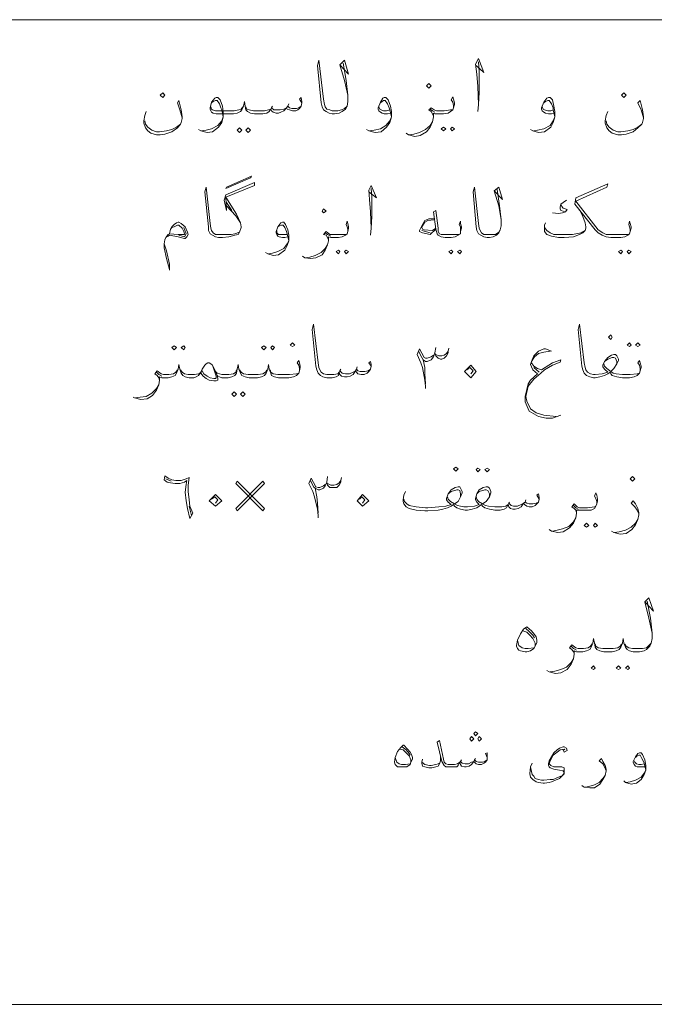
# Model space of a CAD drawing. Header units: inches. Extents: x 5.7 to 89.8, y 4 to 63.5.
# Tile 6 of 34: x 38.2 to 46.1, y 16.4 to 28.6. Entities that reach past the tile are written whole.
import ezdxf

# ---------------------------------------------------------------- set-up
doc = ezdxf.new("R2010")
doc.units = ezdxf.units.IN
doc.header["$MEASUREMENT"] = 0
doc.layers.add('PDF_textt', color=7, linetype='Continuous')

msp = doc.modelspace()

# ---------------------------------------------------------------- linework, layer by layer
at = {"layer": 'PDF_textt', "lineweight": 20}
for points in [[(74.423, 28.592), (19.323, 28.592)], [(42.236, 28.052), (42.275, 27.841), (42.294, 27.658), (42.294, 27.581), (42.284, 27.523), (42.265, 27.484), (42.226, 27.455), (42.188, 27.436), (42.13, 27.426), (42.111, 27.426), (42.101, 27.426), (42.063, 27.436), (42.024, 27.455), (41.995, 27.475), (41.976, 27.513), (41.966, 27.561), (41.918, 28.024), (41.937, 28.091), (41.995, 27.609), (42.005, 27.542), (42.015, 27.513), (42.034, 27.484), (42.072, 27.475), (42.101, 27.465), (42.111, 27.465), (42.169, 27.465), (42.217, 27.475), (42.255, 27.494), (42.284, 27.523)], [(42.197, 28.033), (42.303, 27.918), (42.255, 28.091), (42.197, 28.033), (42.255, 27.841), (42.294, 27.658)], [(43.883, 28.024), (43.979, 27.937), (43.912, 28.11), (43.873, 28.043), (43.893, 27.918), (43.902, 27.764), (43.912, 27.542), (43.902, 27.455)], [(43.912, 27.542), (43.921, 27.696), (43.921, 27.947), (43.912, 28.072)], [(40.242, 27.378), (40.213, 27.475), (40.185, 27.561), (40.204, 27.59), (40.233, 27.475), (40.242, 27.388), (40.242, 27.369), (40.233, 27.321), (40.223, 27.301), (40.185, 27.253), (40.117, 27.205), (40.03, 27.176), (39.973, 27.166), (39.925, 27.166), (39.857, 27.186), (39.819, 27.215), (39.79, 27.253), (39.77, 27.311), (39.77, 27.34), (39.78, 27.407), (39.799, 27.455)], [(41.726, 27.561), (41.697, 27.609), (41.716, 27.629), (41.726, 27.581), (41.726, 27.561), (41.716, 27.523), (41.697, 27.494), (41.677, 27.475), (41.649, 27.465), (41.61, 27.465), (41.571, 27.475), (41.543, 27.484), (41.533, 27.503), (41.504, 27.465), (41.466, 27.446), (41.437, 27.436), (41.408, 27.436), (41.369, 27.446), (41.35, 27.465), (41.34, 27.484), (41.321, 27.455), (41.292, 27.436), (41.244, 27.426), (41.196, 27.426), (41.138, 27.426), (41.09, 27.436), (41.051, 27.455), (41.032, 27.475), (41.022, 27.523), (41.013, 27.581), (41.003, 27.523), (40.984, 27.475), (40.965, 27.455), (40.926, 27.436), (40.878, 27.426), (40.82, 27.426), (40.666, 27.426), (40.628, 27.436), (40.608, 27.446), (40.599, 27.465), (40.589, 27.484), (40.589, 27.503), (40.608, 27.571), (40.647, 27.619), (40.666, 27.629), (40.685, 27.629), (40.714, 27.6), (40.743, 27.523), (40.753, 27.455), (40.753, 27.388), (40.734, 27.321), (40.695, 27.263), (40.618, 27.205), (40.551, 27.195), (40.474, 27.215), (40.445, 27.234)], [(40.608, 27.561), (40.628, 27.581), (40.657, 27.59), (40.676, 27.59), (40.705, 27.552), (40.724, 27.503), (40.734, 27.475), (40.753, 27.388), (40.734, 27.34), (40.685, 27.282), (40.608, 27.243), (40.541, 27.224), (40.483, 27.215)], [(41.562, 27.552), (41.552, 27.523)], [(42.824, 27.436), (42.785, 27.426), (42.746, 27.426), (42.718, 27.436), (42.698, 27.446), (42.679, 27.465), (42.669, 27.484), (42.669, 27.503), (42.698, 27.571), (42.727, 27.619), (42.746, 27.629), (42.766, 27.629), (42.795, 27.6), (42.824, 27.523), (42.833, 27.455), (42.833, 27.388), (42.814, 27.321), (42.775, 27.263), (42.708, 27.205), (42.631, 27.195), (42.554, 27.215), (42.525, 27.234)], [(42.698, 27.561), (42.718, 27.581), (42.737, 27.59), (42.756, 27.59), (42.785, 27.552), (42.804, 27.503), (42.814, 27.475), (42.833, 27.388), (42.814, 27.34), (42.766, 27.282), (42.698, 27.243), (42.621, 27.224), (42.563, 27.215)], [(43.604, 27.503), (43.604, 27.532), (43.594, 27.571), (43.575, 27.6), (43.594, 27.638), (43.604, 27.609), (43.613, 27.561), (43.613, 27.542), (43.604, 27.503), (43.594, 27.475), (43.565, 27.455), (43.536, 27.436), (43.478, 27.426), (43.401, 27.426), (43.373, 27.426), (43.353, 27.436), (43.353, 27.388), (43.344, 27.33), (43.315, 27.263), (43.267, 27.205), (43.19, 27.157), (43.122, 27.147), (43.045, 27.166), (43.016, 27.186)], [(44.846, 27.436), (44.817, 27.426), (44.779, 27.426), (44.74, 27.436), (44.721, 27.446), (44.702, 27.465), (44.692, 27.484), (44.692, 27.503), (44.721, 27.571), (44.759, 27.619), (44.779, 27.629), (44.798, 27.629), (44.827, 27.6), (44.846, 27.523), (44.856, 27.455), (44.856, 27.388), (44.836, 27.321), (44.808, 27.263), (44.731, 27.205), (44.653, 27.195), (44.586, 27.215), (44.557, 27.234)], [(44.721, 27.561), (44.74, 27.581), (44.769, 27.59), (44.788, 27.59), (44.817, 27.552), (44.836, 27.503), (44.836, 27.475), (44.856, 27.388), (44.836, 27.34), (44.798, 27.282), (44.721, 27.243), (44.644, 27.224), (44.596, 27.215)], [(45.954, 27.378), (45.925, 27.475), (45.886, 27.561), (45.915, 27.59), (45.944, 27.475), (45.954, 27.388), (45.954, 27.369), (45.944, 27.321), (45.934, 27.301), (45.886, 27.253), (45.828, 27.205), (45.742, 27.176), (45.684, 27.166), (45.636, 27.166), (45.568, 27.186), (45.53, 27.215), (45.501, 27.253), (45.482, 27.311), (45.482, 27.34), (45.491, 27.407), (45.511, 27.455)], [(40.994, 27.513), (40.974, 27.484), (40.945, 27.475), (40.888, 27.465), (40.82, 27.465), (40.657, 27.465), (40.618, 27.475), (40.608, 27.484), (40.599, 27.513)], [(41.032, 27.513), (41.042, 27.484), (41.071, 27.475), (41.128, 27.465), (41.196, 27.465), (41.263, 27.465), (41.311, 27.475), (41.34, 27.484), (41.35, 27.503), (41.379, 27.475), (41.417, 27.475), (41.456, 27.475), (41.504, 27.484), (41.533, 27.503), (41.552, 27.523), (41.571, 27.503), (41.6, 27.494), (41.658, 27.494), (41.687, 27.503), (41.716, 27.523)], [(41.36, 27.523), (41.35, 27.503)], [(42.814, 27.475), (42.775, 27.465), (42.737, 27.465), (42.708, 27.475), (42.689, 27.484), (42.679, 27.513)], [(43.353, 27.398), (43.344, 27.426), (43.324, 27.455), (43.295, 27.475), (43.324, 27.503), (43.363, 27.475), (43.392, 27.465), (43.401, 27.465), (43.488, 27.465), (43.565, 27.475), (43.594, 27.475)], [(43.373, 27.446), (43.344, 27.465), (43.315, 27.484)], [(44.836, 27.475), (44.808, 27.465), (44.769, 27.465), (44.731, 27.475), (44.711, 27.484), (44.702, 27.513)], [(39.78, 27.34), (39.79, 27.301), (39.819, 27.263), (39.867, 27.224), (39.925, 27.205), (39.963, 27.205), (40.05, 27.215), (40.117, 27.234), (40.175, 27.263), (40.223, 27.301)], [(43.055, 27.166), (43.112, 27.176), (43.18, 27.195), (43.257, 27.234), (43.315, 27.282), (43.344, 27.33)], [(45.491, 27.34), (45.501, 27.301), (45.53, 27.263), (45.578, 27.224), (45.636, 27.205), (45.674, 27.205), (45.761, 27.215), (45.828, 27.234), (45.886, 27.263), (45.934, 27.301)], [(40.955, 25.963), (40.897, 25.943), (40.849, 25.934), (40.753, 25.934), (40.705, 25.934), (40.695, 25.934), (40.657, 25.934), (40.628, 25.953), (40.608, 25.982), (40.599, 26.011), (40.589, 26.068), (40.541, 26.521), (40.522, 26.463), (40.57, 26.03), (40.57, 25.982), (40.589, 25.943), (40.618, 25.924), (40.657, 25.905), (40.695, 25.895), (40.705, 25.895), (40.743, 25.895), (40.82, 25.905), (40.897, 25.924), (40.936, 25.934), (40.955, 25.963), (40.974, 26.02), (40.974, 26.03), (40.965, 26.078), (40.917, 26.184), (40.782, 26.396), (41.138, 26.54), (41.138, 26.579), (40.782, 26.425), (40.762, 26.357), (40.791, 26.232), (40.782, 26.396)], [(42.554, 26.463), (42.65, 26.386), (42.583, 26.54), (42.554, 26.483), (42.563, 26.367), (42.573, 26.213), (42.583, 26.011), (42.573, 25.924)], [(42.583, 26.011), (42.592, 26.155), (42.592, 26.396), (42.583, 26.502)], [(44.143, 26.492), (44.172, 26.29), (44.191, 26.117), (44.191, 26.04), (44.182, 25.991), (44.162, 25.953), (44.133, 25.924), (44.095, 25.905), (44.047, 25.895), (44.027, 25.895), (44.018, 25.895), (43.979, 25.905), (43.941, 25.924), (43.912, 25.943), (43.893, 25.982), (43.883, 26.03), (43.844, 26.463), (43.864, 26.521), (43.912, 26.068), (43.921, 26.011), (43.931, 25.982), (43.95, 25.953), (43.979, 25.934), (44.018, 25.934), (44.027, 25.934), (44.076, 25.934), (44.124, 25.934), (44.162, 25.963), (44.182, 25.991)], [(44.104, 26.473), (44.21, 26.367), (44.162, 26.521), (44.104, 26.473), (44.162, 26.29), (44.191, 26.117)], [(45.79, 25.972), (45.79, 26.001), (45.78, 26.03), (45.771, 26.059), (45.78, 26.097), (45.79, 26.068), (45.8, 26.03), (45.8, 26.011), (45.79, 25.972), (45.78, 25.943), (45.761, 25.924), (45.723, 25.905), (45.674, 25.895), (45.597, 25.895), (45.549, 25.895), (45.491, 25.905), (45.443, 25.924), (45.395, 25.953), (45.357, 25.991), (45.106, 26.309), (45.116, 26.386), (45.511, 26.56), (45.501, 26.521), (45.116, 26.348), (45.395, 25.991), (45.453, 25.953), (45.491, 25.934), (45.549, 25.934), (45.597, 25.934), (45.684, 25.934), (45.761, 25.934), (45.78, 25.943)], [(40.791, 26.328), (40.859, 26.232)], [(45, 26.357), (44.962, 26.328), (44.933, 26.309), (44.923, 26.271), (44.923, 26.251), (44.933, 26.232), (44.991, 26.213), (44.952, 26.203), (44.904, 26.194), (44.827, 26.203)], [(40.791, 26.29), (40.907, 26.165), (40.965, 26.078)], [(43.69, 25.972), (43.69, 26.001), (43.69, 26.03), (43.671, 26.059), (43.69, 26.097), (43.69, 26.068), (43.7, 26.03), (43.7, 26.011), (43.69, 25.972), (43.69, 25.943), (43.661, 25.924), (43.623, 25.905), (43.575, 25.895), (43.498, 25.895), (43.45, 25.905), (43.411, 25.924), (43.401, 25.943), (43.382, 26.001), (43.353, 26.213), (43.382, 26.232), (43.411, 26.011), (43.411, 25.972), (43.43, 25.943), (43.45, 25.934), (43.498, 25.934), (43.584, 25.934), (43.661, 25.934), (43.69, 25.943)], [(45.164, 26.242), (45.202, 26.155), (45.231, 26.078), (45.241, 26.03), (45.241, 26.011), (45.231, 25.982), (45.202, 25.953), (45.164, 25.934), (45.087, 25.905), (44.971, 25.895), (44.904, 25.895), (44.817, 25.914), (44.759, 25.934), (44.731, 25.972), (44.731, 26.001), (44.731, 26.011), (44.731, 26.049), (44.74, 26.078)], [(44.933, 26.309), (44.942, 26.28), (44.962, 26.261), (45.01, 26.242), (44.991, 26.213)], [(40.088, 25.943), (40.098, 26.001), (40.117, 26.03), (40.146, 26.059), (40.175, 26.078), (40.194, 26.088), (40.204, 26.088), (40.233, 26.068), (40.281, 26.03), (40.31, 25.963), (40.319, 25.934), (40.3, 25.905), (40.281, 25.885), (40.271, 25.885), (40.194, 25.905), (40.088, 25.924), (40.069, 25.914), (40.04, 25.895)], [(41.552, 25.905), (41.514, 25.895), (41.485, 25.895), (41.446, 25.905), (41.427, 25.914), (41.417, 25.934), (41.408, 25.953), (41.408, 25.972), (41.427, 26.03), (41.466, 26.078), (41.485, 26.088), (41.504, 26.088), (41.523, 26.059), (41.552, 25.991), (41.562, 25.924), (41.562, 25.857), (41.543, 25.799), (41.514, 25.741), (41.437, 25.683), (41.369, 25.674), (41.302, 25.693), (41.273, 25.712)], [(42.294, 25.972), (42.294, 26.001), (42.284, 26.03), (42.275, 26.059), (42.284, 26.097), (42.294, 26.068), (42.303, 26.03), (42.303, 26.011), (42.294, 25.972), (42.284, 25.943), (42.265, 25.924), (42.226, 25.905), (42.178, 25.895), (42.101, 25.895), (42.082, 25.895), (42.053, 25.905), (42.053, 25.857), (42.043, 25.808), (42.015, 25.741), (41.976, 25.683), (41.899, 25.645), (41.832, 25.635), (41.764, 25.645), (41.735, 25.664)], [(43.363, 26.126), (43.295, 26.126), (43.267, 26.117), (43.247, 26.107), (43.209, 26.04), (43.18, 25.982), (43.18, 25.972), (43.218, 25.953), (43.315, 25.934), (43.382, 26.001)], [(43.363, 26.117), (43.286, 26.107), (43.247, 26.088), (43.209, 26.03), (43.209, 26.02), (43.218, 26.001), (43.238, 25.991), (43.344, 25.982), (43.382, 26.011)], [(40.098, 26.001), (40.117, 26.02), (40.146, 26.03), (40.185, 26.049), (40.204, 26.049), (40.242, 26.011), (40.262, 25.972), (40.271, 25.943), (40.271, 25.934), (40.242, 25.934), (40.194, 25.934), (40.088, 25.943), (40.069, 25.934), (40.04, 25.895), (40.03, 25.866), (40.021, 25.818), (40.021, 25.77), (40.05, 25.635), (40.088, 25.5), (40.088, 25.491), (40.088, 25.51), (40.088, 25.568), (40.05, 25.731), (40.021, 25.818)], [(40.262, 26.02), (40.291, 25.943), (40.271, 25.905), (40.204, 25.924)], [(41.427, 26.03), (41.446, 26.04), (41.475, 26.049), (41.494, 26.049), (41.514, 26.02), (41.533, 25.972), (41.543, 25.943), (41.562, 25.857), (41.543, 25.818), (41.504, 25.76), (41.427, 25.722), (41.36, 25.702), (41.311, 25.693)], [(41.543, 25.934), (41.514, 25.934), (41.475, 25.934), (41.437, 25.934), (41.417, 25.953), (41.417, 25.982)], [(42.053, 25.866), (42.043, 25.895), (42.024, 25.924), (41.995, 25.934), (42.024, 25.972), (42.072, 25.934), (42.092, 25.934), (42.101, 25.934), (42.178, 25.934), (42.265, 25.934), (42.284, 25.943)], [(42.082, 25.914), (42.043, 25.934), (42.015, 25.953)], [(43.315, 25.953), (43.209, 25.982)], [(45.231, 25.982), (45.183, 25.953), (45.077, 25.934), (44.962, 25.934), (44.913, 25.934), (44.846, 25.934), (44.798, 25.953), (44.759, 25.982), (44.731, 26.02), (44.731, 26.04)], [(41.774, 25.645), (41.822, 25.654), (41.889, 25.674), (41.966, 25.712), (42.015, 25.76), (42.043, 25.808)], [(42.583, 24.306), (42.554, 24.344), (42.573, 24.364), (42.583, 24.325), (42.583, 24.306), (42.573, 24.267), (42.554, 24.239), (42.535, 24.219), (42.496, 24.2), (42.458, 24.2), (42.419, 24.21), (42.4, 24.229), (42.39, 24.248), (42.361, 24.2), (42.323, 24.181), (42.284, 24.171), (42.255, 24.171), (42.217, 24.181), (42.197, 24.2), (42.188, 24.229), (42.178, 24.19), (42.149, 24.171), (42.101, 24.161), (42.043, 24.161), (42.034, 24.161), (41.986, 24.171), (41.957, 24.19), (41.928, 24.219), (41.909, 24.258), (41.899, 24.306), (41.851, 24.759), (41.87, 24.826), (41.928, 24.344), (41.937, 24.287), (41.947, 24.258), (41.966, 24.229), (41.995, 24.21), (42.034, 24.2), (42.043, 24.2), (42.12, 24.2), (42.169, 24.21), (42.188, 24.229), (42.197, 24.248), (42.226, 24.219), (42.265, 24.21), (42.313, 24.21), (42.361, 24.229), (42.39, 24.248), (42.4, 24.267), (42.419, 24.248), (42.448, 24.239), (42.506, 24.239), (42.544, 24.248), (42.573, 24.267)], [(45.915, 24.248), (45.915, 24.277), (45.906, 24.316), (45.886, 24.344), (45.906, 24.373), (45.915, 24.344), (45.925, 24.306), (45.925, 24.287), (45.915, 24.248), (45.906, 24.219), (45.877, 24.19), (45.838, 24.171), (45.78, 24.161), (45.713, 24.161), (45.694, 24.161), (45.626, 24.171), (45.568, 24.19), (45.549, 24.21), (45.54, 24.229), (45.511, 24.21), (45.472, 24.19), (45.414, 24.171), (45.357, 24.161), (45.347, 24.161), (45.337, 24.161), (45.289, 24.171), (45.251, 24.19), (45.222, 24.219), (45.202, 24.258), (45.193, 24.306), (45.145, 24.759), (45.164, 24.826), (45.222, 24.344), (45.231, 24.287), (45.241, 24.258), (45.26, 24.229), (45.299, 24.21), (45.337, 24.2), (45.347, 24.2), (45.357, 24.2), (45.443, 24.21), (45.511, 24.229), (45.472, 24.267), (45.453, 24.296), (45.453, 24.316), (45.472, 24.364), (45.511, 24.412), (45.559, 24.441), (45.588, 24.45), (45.607, 24.45), (45.626, 24.431), (45.645, 24.393), (45.645, 24.373), (45.626, 24.335), (45.588, 24.277), (45.549, 24.239), (45.578, 24.219), (45.617, 24.21), (45.694, 24.2), (45.713, 24.2), (45.79, 24.2), (45.877, 24.21), (45.906, 24.219)], [(43.257, 24.027), (43.257, 24.056), (43.247, 24.133), (43.218, 24.287), (43.199, 24.344), (43.151, 24.45), (43.18, 24.518), (43.238, 24.412), (43.257, 24.402), (43.276, 24.402), (43.324, 24.422), (43.353, 24.441)], [(43.17, 24.489), (43.209, 24.412), (43.228, 24.383), (43.257, 24.364), (43.276, 24.364), (43.324, 24.383), (43.353, 24.422), (43.373, 24.47)], [(43.536, 24.479), (43.536, 24.47), (43.517, 24.431), (43.488, 24.402), (43.459, 24.393), (43.44, 24.393), (43.411, 24.402), (43.382, 24.431), (43.373, 24.47), (43.382, 24.537)], [(43.382, 24.45), (43.421, 24.431), (43.459, 24.431), (43.488, 24.441), (43.517, 24.46), (43.536, 24.489), (43.546, 24.527)], [(44.817, 24.489), (44.74, 24.518), (44.721, 24.518), (44.653, 24.489), (44.596, 24.431), (44.567, 24.364), (44.557, 24.325), (44.567, 24.296), (44.586, 24.258), (44.644, 24.21), (44.557, 24.133), (44.528, 24.084), (44.509, 24.017), (44.49, 23.93), (44.49, 23.863), (44.538, 23.747), (44.653, 23.68), (44.75, 23.661), (44.827, 23.661), (44.933, 23.699)], [(44.567, 24.364), (44.605, 24.422), (44.653, 24.46), (44.721, 24.479), (44.798, 24.489)], [(41.697, 24.248), (41.697, 24.277), (41.687, 24.316), (41.668, 24.344), (41.687, 24.373), (41.697, 24.344), (41.706, 24.306), (41.706, 24.287), (41.697, 24.248), (41.687, 24.219), (41.658, 24.19), (41.62, 24.171), (41.562, 24.161), (41.494, 24.161), (41.437, 24.161), (41.388, 24.171), (41.35, 24.19), (41.34, 24.219), (41.321, 24.267), (41.311, 24.325), (41.302, 24.267), (41.283, 24.219), (41.263, 24.19), (41.225, 24.171), (41.177, 24.161), (41.128, 24.161), (41.071, 24.161), (41.022, 24.171), (40.984, 24.19), (40.965, 24.219), (40.945, 24.267), (40.936, 24.325), (40.926, 24.267), (40.917, 24.219), (40.897, 24.19), (40.859, 24.171), (40.811, 24.161), (40.753, 24.161), (40.734, 24.161), (40.705, 24.171), (40.676, 24.19), (40.657, 24.239), (40.618, 24.316), (40.599, 24.335), (40.579, 24.344), (40.56, 24.344), (40.541, 24.335), (40.522, 24.316), (40.493, 24.267), (40.474, 24.219), (40.454, 24.2), (40.445, 24.19), (40.416, 24.171), (40.387, 24.161), (40.329, 24.161), (40.281, 24.171), (40.252, 24.19), (40.233, 24.219), (40.213, 24.267), (40.204, 24.325), (40.194, 24.267), (40.175, 24.219), (40.156, 24.19), (40.117, 24.171), (40.069, 24.161), (40.021, 24.161), (39.992, 24.161), (39.963, 24.171), (39.963, 24.133), (39.953, 24.075), (39.925, 24.007), (39.876, 23.94), (39.809, 23.901), (39.732, 23.892), (39.655, 23.911), (39.636, 23.921)], [(43.228, 24.383), (43.247, 24.287), (43.247, 24.21), (43.257, 24.084)], [(44.875, 23.68), (44.721, 23.699), (44.625, 23.728), (44.557, 23.776), (44.509, 23.873), (44.499, 23.93), (44.528, 24.056), (44.596, 24.142), (44.682, 24.219), (44.731, 24.258), (44.827, 24.316), (44.923, 24.354), (44.933, 24.383), (44.827, 24.344), (44.692, 24.258), (44.644, 24.277), (44.596, 24.306), (44.567, 24.344)], [(45.626, 24.335), (45.626, 24.364), (45.607, 24.402), (45.588, 24.412), (45.568, 24.412), (45.511, 24.393), (45.472, 24.364)], [(40.185, 24.258), (40.165, 24.229), (40.136, 24.21), (40.079, 24.2), (40.021, 24.2), (40.011, 24.2), (39.982, 24.21), (39.934, 24.248), (39.905, 24.21), (39.934, 24.19), (39.953, 24.161), (39.963, 24.133)], [(40.493, 24.267), (40.474, 24.229), (40.464, 24.219), (40.445, 24.21), (40.396, 24.2), (40.387, 24.2), (40.319, 24.2), (40.271, 24.21), (40.242, 24.229), (40.223, 24.258)], [(40.618, 24.316), (40.637, 24.267), (40.666, 24.181), (40.666, 24.161), (40.657, 24.152), (40.637, 24.152), (40.589, 24.161), (40.551, 24.181), (40.512, 24.21), (40.493, 24.248)], [(40.917, 24.258), (40.907, 24.229), (40.878, 24.21), (40.82, 24.2), (40.753, 24.2), (40.734, 24.2), (40.705, 24.21), (40.676, 24.219), (40.657, 24.239)], [(41.292, 24.258), (41.273, 24.229), (41.244, 24.21), (41.186, 24.2), (41.128, 24.2), (41.061, 24.2), (41.003, 24.21), (40.974, 24.229), (40.955, 24.258)], [(41.331, 24.258), (41.34, 24.229), (41.369, 24.21), (41.427, 24.2), (41.494, 24.2), (41.571, 24.2), (41.658, 24.21), (41.687, 24.219)], [(42.207, 24.267), (42.197, 24.248)], [(42.409, 24.296), (42.4, 24.267)], [(43.767, 24.258), (43.806, 24.287), (43.844, 24.248), (43.816, 24.21)], [(44.663, 24.229), (44.596, 24.287)], [(45.462, 24.335), (45.472, 24.306), (45.501, 24.277), (45.549, 24.239)], [(39.992, 24.181), (39.953, 24.2), (39.925, 24.229)], [(40.676, 24.19), (40.685, 24.152), (40.685, 24.133), (40.666, 24.123), (40.637, 24.123), (40.579, 24.133), (40.541, 24.152), (40.502, 24.181), (40.474, 24.219)], [(39.664, 23.911), (39.722, 23.921), (39.799, 23.93), (39.867, 23.969), (39.925, 24.027), (39.953, 24.075)], [(40.04, 22.909), (40.108, 22.881)], [(41.928, 22.428), (41.928, 22.457), (41.918, 22.534), (41.88, 22.688), (41.86, 22.755), (41.812, 22.852), (41.841, 22.919), (41.899, 22.813), (41.928, 22.803), (41.947, 22.803), (41.995, 22.823), (42.015, 22.842)], [(42.207, 22.881), (42.207, 22.871), (42.188, 22.832), (42.159, 22.803), (42.12, 22.803), (42.101, 22.803), (42.072, 22.803), (42.043, 22.832), (42.034, 22.871), (42.043, 22.938)], [(42.043, 22.852), (42.082, 22.832), (42.12, 22.832), (42.159, 22.842), (42.188, 22.861), (42.207, 22.89), (42.217, 22.929)], [(41.832, 22.89), (41.87, 22.813), (41.889, 22.794), (41.928, 22.775), (41.947, 22.775), (41.995, 22.794), (42.015, 22.823), (42.034, 22.871)], [(41.889, 22.794), (41.909, 22.688), (41.918, 22.611), (41.928, 22.486)], [(42.987, 22.659), (42.997, 22.63), (43.026, 22.601), (43.055, 22.582), (43.141, 22.563), (43.257, 22.553), (43.286, 22.553), (43.421, 22.563), (43.507, 22.572), (43.575, 22.592), (43.536, 22.62), (43.517, 22.649), (43.517, 22.669), (43.536, 22.726), (43.575, 22.775), (43.623, 22.803), (43.661, 22.813), (43.681, 22.813), (43.69, 22.794), (43.71, 22.755), (43.71, 22.736), (43.69, 22.688), (43.661, 22.63), (43.613, 22.601), (43.652, 22.582), (43.69, 22.572), (43.729, 22.563), (43.758, 22.563), (43.777, 22.563), (43.864, 22.572), (43.921, 22.592), (43.893, 22.62), (43.873, 22.649), (43.873, 22.669), (43.893, 22.726), (43.921, 22.775), (43.97, 22.803), (44.008, 22.813), (44.027, 22.813), (44.047, 22.794), (44.066, 22.755), (44.066, 22.736), (44.047, 22.688), (44.008, 22.63), (43.96, 22.601), (43.999, 22.582), (44.037, 22.572), (44.114, 22.563), (44.124, 22.563), (44.201, 22.563), (44.249, 22.572), (44.278, 22.592), (44.287, 22.611), (44.316, 22.582), (44.345, 22.572), (44.393, 22.572), (44.442, 22.592), (44.47, 22.611), (44.49, 22.62), (44.509, 22.611), (44.538, 22.601), (44.586, 22.601), (44.625, 22.611), (44.653, 22.62)], [(40.608, 22.659), (40.647, 22.688), (40.685, 22.649), (40.657, 22.611)], [(42.438, 22.659), (42.467, 22.688), (42.506, 22.649), (42.477, 22.611)], [(44.663, 22.659), (44.634, 22.707), (44.653, 22.726), (44.663, 22.678), (44.663, 22.659), (44.653, 22.62), (44.634, 22.601), (44.615, 22.582), (44.576, 22.563), (44.538, 22.563), (44.509, 22.572), (44.48, 22.592), (44.47, 22.611), (44.442, 22.563), (44.403, 22.543), (44.365, 22.534), (44.336, 22.534), (44.307, 22.543), (44.287, 22.563), (44.278, 22.592), (44.259, 22.553), (44.23, 22.534), (44.182, 22.524), (44.124, 22.524), (44.114, 22.524), (44.047, 22.534), (43.989, 22.553), (43.96, 22.572), (43.95, 22.592), (43.921, 22.572), (43.893, 22.553), (43.835, 22.534), (43.777, 22.524), (43.758, 22.524), (43.748, 22.524), (43.69, 22.534), (43.642, 22.553), (43.613, 22.572), (43.604, 22.592), (43.575, 22.572), (43.527, 22.553), (43.469, 22.534), (43.411, 22.524), (43.286, 22.515), (43.247, 22.515), (43.141, 22.524), (43.055, 22.543), (43.016, 22.563), (42.987, 22.601), (42.978, 22.63), (42.978, 22.649), (42.987, 22.707), (43.007, 22.755)], [(43.527, 22.688), (43.536, 22.659), (43.565, 22.63), (43.613, 22.601)], [(43.69, 22.688), (43.69, 22.726), (43.681, 22.765), (43.661, 22.775), (43.642, 22.775), (43.575, 22.755), (43.536, 22.726)], [(43.883, 22.688), (43.893, 22.659), (43.912, 22.63), (43.96, 22.601)], [(44.047, 22.688), (44.047, 22.726), (44.027, 22.765), (44.008, 22.775), (43.989, 22.775), (43.921, 22.755), (43.893, 22.726)], [(45.376, 22.601), (45.376, 22.63), (45.366, 22.669), (45.347, 22.698), (45.366, 22.736), (45.376, 22.707), (45.385, 22.659), (45.385, 22.64), (45.376, 22.601), (45.366, 22.572), (45.347, 22.543), (45.308, 22.524), (45.251, 22.524), (45.174, 22.524), (45.145, 22.524), (45.125, 22.524), (45.125, 22.486), (45.116, 22.428), (45.087, 22.36), (45.039, 22.303), (44.962, 22.254), (44.894, 22.245), (44.817, 22.264), (44.788, 22.283)], [(40.329, 22.572), (40.358, 22.457)], [(44.297, 22.62), (44.287, 22.611)], [(44.499, 22.649), (44.49, 22.62)], [(45.125, 22.495), (45.116, 22.524), (45.096, 22.543), (45.068, 22.563), (45.096, 22.601), (45.135, 22.563), (45.164, 22.553), (45.174, 22.553), (45.26, 22.553), (45.347, 22.563), (45.366, 22.572)], [(45.145, 22.534), (45.116, 22.553), (45.087, 22.582)], [(45.896, 22.476), (45.877, 22.524), (45.848, 22.563), (45.8, 22.611), (45.828, 22.64), (45.857, 22.601), (45.886, 22.543), (45.896, 22.495), (45.896, 22.466), (45.886, 22.409), (45.857, 22.341), (45.809, 22.283), (45.742, 22.235), (45.665, 22.226), (45.588, 22.245), (45.559, 22.264)], [(44.827, 22.264), (44.885, 22.274), (44.952, 22.293), (45.029, 22.322), (45.087, 22.38), (45.116, 22.428)], [(45.597, 22.245), (45.655, 22.254), (45.732, 22.274), (45.8, 22.312), (45.857, 22.36), (45.886, 22.409)], [(46.002, 21.397), (46.04, 21.185), (46.06, 21.002), (46.06, 20.935), (46.05, 20.877), (46.031, 20.839), (45.992, 20.8), (45.963, 20.781), (45.906, 20.771), (45.886, 20.771), (45.828, 20.771), (45.78, 20.781), (45.751, 20.8), (45.732, 20.829), (45.713, 20.877), (45.703, 20.935), (45.694, 20.877), (45.674, 20.829), (45.655, 20.8), (45.617, 20.781), (45.568, 20.771), (45.52, 20.771), (45.462, 20.771), (45.414, 20.781), (45.376, 20.8), (45.357, 20.829), (45.347, 20.877), (45.337, 20.935), (45.328, 20.877), (45.308, 20.829), (45.289, 20.8), (45.251, 20.781), (45.202, 20.771), (45.145, 20.771), (45.125, 20.771), (45.096, 20.781), (45.096, 20.742), (45.087, 20.685), (45.058, 20.617), (45.01, 20.55), (44.933, 20.511), (44.865, 20.502), (44.788, 20.521), (44.759, 20.54)], [(45.973, 21.388), (46.079, 21.272), (46.021, 21.436), (45.973, 21.388), (46.021, 21.185), (46.06, 21.002)], [(44.461, 21.031), (44.509, 21.012), (44.548, 20.974), (44.586, 20.935), (44.615, 20.877), (44.615, 20.848)], [(44.499, 21.06), (44.538, 21.022), (44.586, 20.974), (44.605, 20.945)], [(44.596, 20.819), (44.528, 20.81), (44.49, 20.81), (44.451, 20.819), (44.413, 20.848), (44.393, 20.916)], [(45.318, 20.868), (45.299, 20.839), (45.27, 20.819), (45.212, 20.81), (45.145, 20.81), (45.116, 20.819), (45.068, 20.858), (45.039, 20.819), (45.068, 20.8), (45.087, 20.771), (45.096, 20.752)], [(45.125, 20.791), (45.087, 20.81), (45.058, 20.839)], [(45.684, 20.868), (45.665, 20.839), (45.636, 20.819), (45.578, 20.81), (45.52, 20.81), (45.453, 20.81), (45.395, 20.819), (45.366, 20.839), (45.357, 20.868)], [(46.05, 20.877), (46.021, 20.848), (45.992, 20.819), (45.944, 20.81), (45.886, 20.81), (45.819, 20.81), (45.771, 20.819), (45.742, 20.839), (45.723, 20.868)], [(44.798, 20.521), (44.856, 20.531), (44.933, 20.55), (45, 20.579), (45.058, 20.636), (45.087, 20.685)], [(44.018, 19.461), (43.999, 19.51), (44.018, 19.519), (44.018, 19.481), (44.018, 19.461), (44.018, 19.433), (43.999, 19.404), (43.979, 19.394), (43.95, 19.375), (43.912, 19.375), (43.883, 19.384), (43.864, 19.404), (43.854, 19.413), (43.825, 19.375), (43.796, 19.356), (43.758, 19.346), (43.738, 19.346), (43.7, 19.356), (43.69, 19.375), (43.681, 19.404), (43.661, 19.365), (43.642, 19.346), (43.594, 19.346), (43.546, 19.346), (43.536, 19.346), (43.507, 19.346), (43.488, 19.365), (43.459, 19.413), (43.401, 19.654), (43.43, 19.673), (43.478, 19.442), (43.488, 19.404), (43.507, 19.384), (43.536, 19.375), (43.546, 19.375), (43.613, 19.375), (43.652, 19.384), (43.681, 19.404), (43.69, 19.413), (43.71, 19.394), (43.748, 19.384), (43.787, 19.384), (43.825, 19.404), (43.854, 19.413), (43.864, 19.433), (43.883, 19.413), (43.912, 19.404), (43.96, 19.404), (43.989, 19.413), (44.018, 19.433)], [(42.939, 19.567), (42.978, 19.558), (43.016, 19.519), (43.055, 19.481), (43.074, 19.433), (43.074, 19.404)], [(42.968, 19.596), (43.016, 19.558), (43.055, 19.51), (43.064, 19.49)], [(44.981, 19.558), (44.971, 19.567), (44.923, 19.558), (44.885, 19.529), (44.836, 19.49), (44.817, 19.452), (44.798, 19.423), (44.788, 19.384), (44.808, 19.365), (44.846, 19.346), (44.942, 19.346), (44.971, 19.336), (44.971, 19.317), (44.971, 19.288), (44.971, 19.259), (44.942, 19.23), (44.913, 19.201), (44.865, 19.182), (44.817, 19.163), (44.788, 19.153), (44.731, 19.144), (44.711, 19.144), (44.653, 19.153), (44.625, 19.163), (44.586, 19.192), (44.557, 19.221), (44.548, 19.259), (44.557, 19.346), (44.576, 19.394)], [(44.962, 19.558), (44.971, 19.529), (45.01, 19.548), (45, 19.577), (44.971, 19.596), (44.962, 19.596), (44.913, 19.577), (44.885, 19.558), (44.846, 19.519), (44.817, 19.471), (44.788, 19.423), (44.779, 19.384), (44.779, 19.365), (44.788, 19.346), (44.798, 19.336), (44.846, 19.317), (44.913, 19.307), (44.952, 19.298), (44.962, 19.298), (44.971, 19.278), (44.962, 19.25), (44.952, 19.24), (44.904, 19.221), (44.836, 19.192), (44.798, 19.192), (44.721, 19.182), (44.692, 19.182), (44.653, 19.192), (44.615, 19.201), (44.596, 19.23), (44.576, 19.25), (44.567, 19.288), (44.557, 19.346)], [(45.973, 19.346), (45.934, 19.346), (45.906, 19.346), (45.877, 19.346), (45.857, 19.356), (45.838, 19.375), (45.828, 19.404), (45.828, 19.413), (45.857, 19.471), (45.886, 19.51), (45.906, 19.519), (45.925, 19.519), (45.944, 19.5), (45.973, 19.433), (45.983, 19.365), (45.983, 19.307), (45.963, 19.25), (45.925, 19.192), (45.867, 19.144), (45.8, 19.134), (45.732, 19.153), (45.713, 19.173)], [(43.064, 19.384), (43.007, 19.375), (42.958, 19.375), (42.929, 19.384), (42.901, 19.404), (42.881, 19.461)], [(43.44, 19.471), (43.44, 19.423), (43.43, 19.384), (43.411, 19.356), (43.382, 19.346), (43.334, 19.336), (43.295, 19.336), (43.247, 19.346), (43.218, 19.356), (43.209, 19.394), (43.209, 19.404), (43.218, 19.442)], [(43.209, 19.404), (43.247, 19.375), (43.305, 19.365), (43.324, 19.365), (43.382, 19.375), (43.411, 19.384), (43.43, 19.394)], [(43.7, 19.433), (43.69, 19.413)], [(43.873, 19.452), (43.864, 19.433)], [(45.491, 19.298), (45.472, 19.346), (45.453, 19.384), (45.405, 19.423), (45.434, 19.452), (45.453, 19.413), (45.482, 19.365), (45.491, 19.317), (45.491, 19.298), (45.482, 19.24), (45.453, 19.192), (45.414, 19.134), (45.347, 19.086), (45.289, 19.086), (45.222, 19.095), (45.193, 19.115)], [(45.857, 19.461), (45.877, 19.481), (45.896, 19.49), (45.915, 19.49), (45.934, 19.452), (45.954, 19.413), (45.963, 19.394), (45.983, 19.307), (45.963, 19.269), (45.925, 19.221), (45.857, 19.182), (45.79, 19.163), (45.742, 19.153)], [(45.963, 19.384), (45.925, 19.375), (45.896, 19.375), (45.867, 19.384), (45.848, 19.404), (45.838, 19.423)], [(45.231, 19.095), (45.279, 19.105), (45.347, 19.124), (45.405, 19.153), (45.453, 19.201), (45.482, 19.24)], [(74.423, 16.408), (19.208, 16.408)]]:
    msp.add_lwpolyline(points, dxfattribs=at)
for points in [[(43.295, 27.744), (43.324, 27.773), (43.295, 27.802), (43.267, 27.773)], [(40.002, 27.686), (40.03, 27.658), (40.002, 27.629), (39.973, 27.658)], [(45.713, 27.686), (45.742, 27.658), (45.713, 27.629), (45.684, 27.658)], [(40.955, 27.253), (40.984, 27.224), (40.955, 27.195), (40.926, 27.224)], [(41.061, 27.253), (41.09, 27.224), (41.061, 27.195), (41.032, 27.224)], [(43.478, 27.263), (43.507, 27.243), (43.478, 27.215), (43.45, 27.243)], [(43.584, 27.263), (43.613, 27.243), (43.584, 27.215), (43.565, 27.243)], [(40.791, 26.521), (41.1, 26.656), (41.09, 26.637), (40.782, 26.502)], [(41.995, 26.203), (42.024, 26.223), (41.995, 26.251), (41.976, 26.223)], [(42.178, 25.741), (42.197, 25.722), (42.178, 25.693), (42.149, 25.722)], [(42.275, 25.741), (42.303, 25.722), (42.275, 25.693), (42.255, 25.722)], [(43.575, 25.741), (43.594, 25.722), (43.575, 25.693), (43.546, 25.722)], [(43.681, 25.741), (43.7, 25.722), (43.681, 25.693), (43.652, 25.722)], [(45.674, 25.741), (45.694, 25.722), (45.674, 25.693), (45.645, 25.722)], [(45.771, 25.741), (45.8, 25.722), (45.771, 25.693), (45.751, 25.722)], [(45.549, 24.633), (45.568, 24.662), (45.549, 24.691), (45.52, 24.662)], [(40.146, 24.556), (40.175, 24.537), (40.146, 24.508), (40.117, 24.537)], [(40.262, 24.556), (40.281, 24.537), (40.262, 24.508), (40.233, 24.537)], [(41.254, 24.556), (41.283, 24.537), (41.254, 24.508), (41.225, 24.537)], [(41.36, 24.556), (41.388, 24.537), (41.36, 24.508), (41.34, 24.537)], [(41.61, 24.547), (41.639, 24.566), (41.61, 24.595), (41.581, 24.566)], [(45.78, 24.595), (45.8, 24.566), (45.78, 24.547), (45.751, 24.566)], [(45.886, 24.595), (45.915, 24.566), (45.886, 24.547), (45.857, 24.566)], [(43.738, 24.239), (43.816, 24.316), (43.883, 24.239), (43.816, 24.161)], [(40.888, 23.988), (40.917, 23.959), (40.888, 23.93), (40.859, 23.959)], [(40.994, 23.988), (41.022, 23.959), (40.994, 23.93), (40.965, 23.959)], [(43.633, 23.006), (43.661, 23.035), (43.633, 23.054), (43.604, 23.035)], [(43.902, 23.044), (43.931, 23.025), (43.902, 22.996), (43.883, 23.025)], [(44.018, 23.044), (44.047, 23.025), (44.018, 22.996), (43.989, 23.025)], [(40.339, 22.418), (40.31, 22.543), (40.291, 22.64), (40.281, 22.746), (40.291, 22.842), (40.3, 22.89), (40.271, 22.871), (40.213, 22.852), (40.156, 22.852), (40.098, 22.861), (40.059, 22.871), (40.04, 22.881), (40.021, 22.9), (40.03, 22.948), (40.069, 22.919), (40.117, 22.9), (40.165, 22.89), (40.233, 22.89), (40.291, 22.909), (40.329, 22.929), (40.319, 22.832), (40.319, 22.755), (40.329, 22.649), (40.339, 22.572), (40.377, 22.486)], [(45.819, 22.881), (45.848, 22.909), (45.819, 22.938), (45.79, 22.909)], [(40.926, 22.515), (41.263, 22.852), (41.244, 22.881), (40.907, 22.543)], [(41.263, 22.543), (40.926, 22.881), (40.907, 22.852), (41.244, 22.515)], [(40.579, 22.64), (40.657, 22.717), (40.734, 22.64), (40.657, 22.572)], [(42.409, 22.64), (42.477, 22.717), (42.554, 22.64), (42.477, 22.572)], [(45.251, 22.36), (45.279, 22.332), (45.251, 22.312), (45.222, 22.332)], [(45.357, 22.36), (45.385, 22.332), (45.357, 22.312), (45.337, 22.332)], [(44.509, 21.079), (44.567, 21.031), (44.605, 20.983), (44.625, 20.954), (44.634, 20.916), (44.634, 20.887), (44.615, 20.839), (44.596, 20.81), (44.557, 20.781), (44.509, 20.771), (44.49, 20.771), (44.432, 20.781), (44.413, 20.791), (44.393, 20.81), (44.384, 20.839), (44.384, 20.848), (44.393, 20.916), (44.432, 20.993), (44.47, 21.051)], [(45.337, 20.55), (45.357, 20.569), (45.337, 20.598), (45.308, 20.569)], [(45.645, 20.598), (45.674, 20.569), (45.645, 20.55), (45.617, 20.569)], [(45.761, 20.598), (45.78, 20.569), (45.761, 20.55), (45.732, 20.569)], [(43.873, 19.731), (43.902, 19.76), (43.873, 19.779), (43.854, 19.76)], [(42.978, 19.616), (42.987, 19.616), (43.035, 19.567), (43.064, 19.529), (43.084, 19.5), (43.093, 19.461), (43.093, 19.442), (43.074, 19.404), (43.064, 19.375), (43.026, 19.346), (42.987, 19.346), (42.958, 19.346), (42.91, 19.346), (42.901, 19.356), (42.881, 19.375), (42.872, 19.404), (42.881, 19.461), (42.91, 19.538), (42.949, 19.587)], [(43.825, 19.664), (43.854, 19.693), (43.825, 19.721), (43.806, 19.693)], [(43.921, 19.664), (43.95, 19.693), (43.921, 19.721), (43.902, 19.693)]]:
    msp.add_lwpolyline(points, close=True, dxfattribs=at)

doc.saveas('drawing.dxf')
